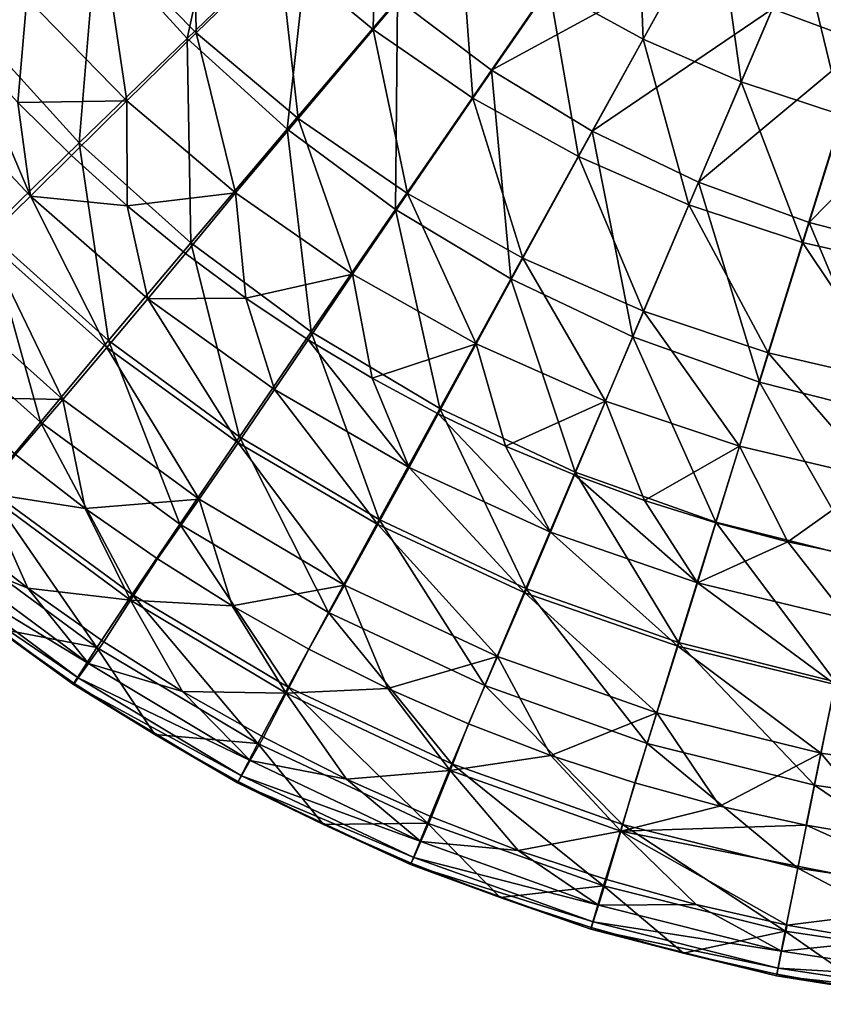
# Model space of a CAD drawing. Header units: inches. Extents: x -8.3 to 8.3, y -8.1 to 8.4.
# Tile 2 of 19: x -4.8 to -1.4, y -8.1 to -3.9. Entities that reach past the tile are written whole.
import ezdxf

# ---------------------------------------------------------------- set-up
doc = ezdxf.new("R2010")
doc.units = ezdxf.units.IN
doc.layers.get('0').update_dxf_attribs({"true_color": 0xc2ced6})

msp = doc.modelspace()

# ---------------------------------------------------------------- meshes
at = {"color": 7, "true_color": 0xf7fdff}
mesh = msp.add_polyface(dxfattribs=at)
corners = [(-2.3922, -4.38, 1.8382), (-2.0043, -3.6766, 1.264), (-1.6286, -3.861, 1.263), (-2.8187, -4.1204, 1.8424), (-2.3595, -3.4558, 1.2655), (0, -3.6681, 1.2618), (0, -4.2007, 1.2618), (-0.4178, -4.1777, 1.2619), (-0.6163, -3.0697, 1.2619), (-0.8313, -4.1129, 1.262), (-1.2073, -2.8832, 1.2625), (-0.9165, -2.9912, 1.2621), (-1.2363, -4.0069, 1.2623), (-1.486, -2.7469, 1.2632), (0, -3.1355, 1.2618), (-0.2018, -2.0583, 1.2618), (-1.7495, -2.5837, 1.2641), (-2.6907, -3.2008, 1.2675), (-0.4488, -4.4732, 3.3178), (-0.3846, -3.84, 2.8585), (-0.7664, -3.7884, 2.8607), (-0.6233, -3.0914, 2.4492), (-0.3128, -3.1336, 2.4481), (-0.465, -2.3219, 2.0871), (-1.1425, -3.702, 2.8648), (-1.3332, -4.312, 3.3282), (-0.8944, -4.4129, 3.3216), (-0.929, -3.0208, 2.4513), (-1.5099, -3.581, 2.8707), (-1.7619, -4.1707, 3.3377), (-1.2276, -2.922, 2.4545), (-1.8656, -3.4261, 2.8785), (-2.1768, -3.9898, 3.35), (-1.5166, -2.7956, 2.4588), (-2.4504, -4.4868, 3.8734), (-2.5746, -3.7703, 3.3653), (-2.2066, -3.238, 2.8883), (-1.7935, -2.6422, 2.4642), (-2.0557, -2.4628, 2.4709), (-2.5297, -3.018, 2.9001), (0, -3.6767, 2.745), (0, -4.2773, 3.1498), (0, -3.0148, 2.3808), (0, -2.2917, 2.0572)]
mesh.append_faces([[corners[k] for k in face] for face in [(5, 7, 14)]], dxfattribs={"vtx0": -1, "vtx1": -1, "color": 7})
mesh.append_faces([[corners[k] for k in face] for face in [(1, 0, 3), (2, 10, 11), (1, 13, 10), (12, 11, 8), (15, 14, 7), (8, 15, 7), (4, 16, 13), (18, 19, 20), (21, 20, 19), (19, 22, 21), (23, 21, 22), (24, 25, 26), (26, 20, 24), (27, 24, 20), (20, 21, 27), (28, 29, 25), (25, 24, 28), (30, 28, 24), (24, 27, 30), (31, 32, 29), (29, 28, 31), (33, 31, 28), (28, 30, 33), (34, 32, 35), (36, 35, 32), (32, 31, 36), (37, 36, 31), (31, 33, 37), (38, 39, 36), (40, 19, 18), (42, 22, 19)]], dxfattribs={"vtx0": -1, "vtx1": -1, "vtx2": -1, "color": 7})
mesh.append_faces([[corners[k] for k in face] for face in [(0, 1, 2), (3, 4, 1), (8, 7, 9), (11, 12, 2), (10, 2, 1), (8, 9, 12), (13, 1, 4), (16, 4, 17), (18, 41, 40), (19, 40, 42), (22, 42, 43)]], dxfattribs={"vtx0": -1, "vtx2": -1, "color": 7})
mesh.append_faces([[corners[k] for k in face] for face in [(5, 6, 7)]], dxfattribs={"vtx2": -1, "color": 7})
mesh = msp.add_polyface(dxfattribs=at)
corners = [(-6.1236, -4.4052, 7.2562), (-6.5067, -4.2161, 7.2834), (-6.0492, -4.8309, 7.1952), (-5.8932, -4.6987, 7.2141), (-5.2766, -5.1231, 4.4519), (-5.7733, -4.5824, 4.4939), (-5.4208, -4.2988, 3.7936), (-4.994, -3.9586, 3.1213), (-4.5652, -4.4282, 3.1004), (-4.9545, -4.8071, 3.763), (-4.4931, -3.562, 2.477), (-6.5141, -4.1945, 5.2823), (-6.0516, -4.8096, 5.2222), (-6.2557, -4.9804, 5.9786), (-6.2154, -3.9953, 4.5397), (-5.8358, -3.7468, 3.827), (-5.3754, -3.4489, 3.1442), (-4.8342, -3.1017, 2.4913), (-6.1952, -3.1565, 3.8629), (-5.4293, -4.336, 6.8663), (-5.6519, -4.5111, 7.1056), (-5.1682, -5.0386, 7.0295), (-5.2256, -4.1732, 6.4962), (-4.9621, -4.8402, 6.7926), (-4.7722, -4.655, 6.4241), (-5.8452, -3.7883, 6.9464), (-6.0815, -3.9389, 7.1881), (-5.6305, -3.6489, 6.5745), (-6.2058, -3.2021, 7.0319), (-6.4529, -3.3272, 7.2763), (-5.9831, -3.0867, 6.6584), (-6.3392, -4.1007, 7.2998), (-4.825, -4.2584, 5.9589), (-5.0407, -4.0228, 5.9953), (-4.3618, -4.6964, 5.8911), (-4.5985, -4.4831, 5.9241), (-5.245, -3.7767, 6.0333), (-5.4374, -3.5207, 6.0727), (-5.6174, -3.2553, 6.1135), (-4.7869, -3.8158, 5.2676), (-4.467, -3.5588, 4.5971), (-4.8251, -3.1172, 4.6455), (-4.3639, -4.2504, 5.2106), (-5.1675, -3.3409, 5.3297)]
mesh.append_faces([[corners[k] for k in face] for face in [(0, 2, 3)]], dxfattribs={"vtx0": -1, "vtx1": -1, "color": 7})
mesh.append_faces([[corners[k] for k in face] for face in [(0, 1, 2), (4, 5, 6), (7, 8, 9), (9, 6, 7), (8, 7, 10), (11, 12, 13), (14, 5, 12), (12, 11, 14), (15, 6, 5), (5, 14, 15), (16, 7, 6), (6, 15, 16), (17, 10, 7), (7, 16, 17), (18, 15, 14), (19, 20, 21), (22, 19, 23), (23, 24, 22), (25, 26, 20), (20, 19, 25), (27, 25, 19), (19, 22, 27), (28, 29, 26), (26, 25, 28), (25, 27, 30), (26, 0, 20), (33, 22, 24), (37, 27, 22), (39, 40, 41), (42, 39, 32), (43, 36, 39)]], dxfattribs={"vtx0": -1, "vtx1": -1, "vtx2": -1, "color": 7})
mesh.append_faces([[corners[k] for k in face] for face in [(26, 31, 0), (20, 0, 3), (24, 32, 33), (24, 34, 35), (24, 35, 32), (22, 36, 37), (27, 37, 38), (42, 32, 35), (39, 33, 32), (43, 37, 36), (39, 36, 33)]], dxfattribs={"vtx0": -1, "vtx2": -1, "color": 7})
mesh.append_faces([[corners[k] for k in face] for face in [(33, 36, 22)]], dxfattribs={"vtx1": -1, "vtx2": -1, "color": 7})
mesh = msp.add_polyface(dxfattribs=at)
corners = [(-2.221, -5.2507, 2.4274), (-2.7367, -5.0059, 2.4341), (-2.3922, -4.38, 1.8382), (-2.8187, -4.1204, 1.8424), (-3.2263, -4.7118, 2.4424), (-3.6852, -4.3709, 2.4524), (-3.5823, -5.2297, 3.0654), (-4.0931, -4.8532, 3.0817), (-3.2177, -3.8201, 1.8476), (-4.5652, -4.4282, 3.1004), (-4.4414, -5.267, 3.7356), (-4.1088, -3.9864, 2.464), (-3.5853, -3.4818, 1.8538), (-4.4931, -3.562, 2.477), (-3.9178, -3.109, 1.8607), (-2.6907, -3.2008, 1.2675), (-2.3595, -3.4558, 1.2655), (-4.3618, -4.6964, 5.8911), (-4.275, -5.0901, 6.3589), (-4.1153, -4.8978, 5.8599), (-4.7722, -4.655, 6.4241), (-2.4504, -4.4868, 3.8734), (-2.6862, -4.917, 4.4485), (-2.1752, -5.1423, 4.424), (-2.8975, -4.2389, 3.8953), (-3.1754, -4.644, 4.4783), (-2.5746, -3.7703, 3.3653), (-3.638, -4.3251, 4.5131), (-3.9028, -4.6413, 5.1594), (-3.4081, -4.9855, 5.1142), (-3.3209, -3.9491, 3.9212), (-2.9515, -3.5134, 3.3835), (-4.07, -3.9625, 4.5529), (-4.3639, -4.2504, 5.2106), (-3.7167, -3.6193, 3.9508), (-3.3041, -3.221, 3.4044), (-4.467, -3.5588, 4.5971), (-4.7869, -3.8158, 5.2676), (-4.0811, -3.2518, 3.9839), (-3.8598, -5.087, 5.8305), (-4.5985, -4.4831, 5.9241)]
mesh.append_faces([[corners[k] for k in face] for face in [(17, 18, 19)]], dxfattribs={"vtx0": -1, "vtx1": -1, "color": 7})
mesh.append_faces([[corners[k] for k in face] for face in [(0, 1, 2), (3, 2, 1), (1, 4, 3), (5, 4, 6), (6, 7, 5), (8, 3, 4), (4, 5, 8), (9, 7, 10), (11, 5, 7), (7, 9, 11), (12, 8, 5), (5, 11, 12), (13, 11, 9), (14, 12, 11), (11, 13, 14), (16, 3, 8), (15, 8, 12), (20, 18, 17), (21, 22, 23), (24, 25, 22), (22, 21, 24), (26, 24, 21), (27, 28, 29), (29, 25, 27), (30, 27, 25), (25, 24, 30), (31, 30, 24), (24, 26, 31), (32, 33, 28), (28, 27, 32), (34, 32, 27), (27, 30, 34), (35, 34, 30), (30, 31, 35), (36, 37, 33), (33, 32, 36), (38, 36, 32), (32, 34, 38), (28, 33, 17)]], dxfattribs={"vtx0": -1, "vtx1": -1, "vtx2": -1, "color": 7})
mesh.append_faces([[corners[k] for k in face] for face in [(8, 15, 16), (28, 19, 39), (28, 17, 19), (33, 40, 17)]], dxfattribs={"vtx0": -1, "vtx2": -1, "color": 7})
mesh = msp.add_polyface(dxfattribs=at)
corners = [(-0.9903, -4.8907, 1.831), (-0.4975, -4.9661, 1.8302), (-0.5685, -5.6684, 2.4172), (-1.1317, -5.5834, 2.4191), (-1.4735, -4.7669, 1.8325), (-1.6843, -5.4437, 2.4225), (-1.9423, -4.5962, 1.8349), (-2.221, -5.2507, 2.4274), (-2.3922, -4.38, 1.8382), (0, -4.9927, 1.8299), (0, -5.3562, 2.1209), (0, -4.6075, 1.5435), (0, -4.2007, 1.2618), (-0.4178, -4.1777, 1.2619), (-0.8313, -4.1129, 1.262), (-1.2363, -4.0069, 1.2623), (-1.6286, -3.861, 1.263), (-1.0072, -4.9649, 3.8318), (-1.1048, -5.4444, 4.3914), (-0.5545, -5.5196, 4.3834), (-0.5054, -5.0331, 3.8261), (-0.8944, -4.4129, 3.3216), (-0.4488, -4.4732, 3.3178), (-0.7664, -3.7884, 2.8607), (-1.1874, -5.8514, 5.0004), (-1.6465, -5.3184, 4.405), (-1.5012, -4.8508, 3.8416), (-1.3332, -4.312, 3.3282), (-2.1752, -5.1423, 4.424), (-2.3365, -5.5242, 5.0434), (-1.7692, -5.7149, 5.0183), (-1.9836, -4.6911, 3.8554), (-1.7619, -4.1707, 3.3377), (-2.6862, -4.917, 4.4485), (-2.4504, -4.4868, 3.8734), (-2.1768, -3.9898, 3.35), (0, -5.7122, 4.6079), (0, -5.2951, 4.0812), (0, -4.8168, 3.5952), (0, -4.2773, 3.1498)]
mesh.append_faces([[corners[k] for k in face] for face in [(0, 1, 2), (2, 3, 0), (4, 0, 3), (3, 5, 4), (6, 4, 5), (5, 7, 6), (8, 6, 7), (1, 10, 2), (1, 13, 11), (13, 1, 0), (14, 0, 4), (15, 4, 6), (16, 6, 8), (17, 18, 19), (19, 20, 17), (21, 17, 20), (20, 22, 21), (23, 21, 22), (24, 18, 25), (26, 25, 18), (18, 17, 26), (27, 26, 17), (17, 21, 27), (28, 29, 30), (30, 25, 28), (31, 28, 25), (25, 26, 31), (32, 31, 26), (26, 27, 32), (29, 28, 33), (28, 31, 34), (35, 34, 31), (31, 32, 35), (39, 22, 20), (37, 20, 19)]], dxfattribs={"vtx0": -1, "vtx1": -1, "vtx2": -1, "color": 7})
mesh.append_faces([[corners[k] for k in face] for face in [(0, 14, 13), (4, 15, 14), (6, 16, 15), (19, 36, 37), (20, 37, 38), (20, 38, 39)]], dxfattribs={"vtx0": -1, "vtx2": -1, "color": 7})
mesh.append_faces([[corners[k] for k in face] for face in [(12, 11, 13)]], dxfattribs={"vtx1": -1, "color": 7})
mesh.append_faces([[corners[k] for k in face] for face in [(9, 10, 1), (11, 9, 1)]], dxfattribs={"vtx1": -1, "vtx2": -1, "color": 7})
mesh = msp.add_polyface(dxfattribs=at)
corners = [(-4.9644, -5.912, 7.0401), (-5.0931, -6.0743, 7.0169), (-4.7827, -6.3166, 6.9821), (-5.3913, -5.8172, 7.0538), (-4.3476, -6.368, 6.9747), (-5.5335, -5.398, 7.1139), (-4.5406, -5.9786, 7.0306), (-5.1192, -5.5068, 7.0982), (-4.8358, -5.7498, 7.0634), (-5.3904, -5.2502, 7.135), (-5.2173, -6.2161, 6.8731), (-4.5694, -6.6968, 6.8036), (-4.5263, -6.6364, 6.893), (-5.168, -6.1603, 6.9615), (-5.2411, -6.2419, 6.7516), (-4.59, -6.7245, 6.6816), (-5.8149, -5.6744, 6.9513), (-4.4607, -6.5434, 6.9496), (-5.7598, -5.6238, 7.0388), (-4.9197, -6.4865, 6.5608), (-5.2395, -6.2375, 6.5969), (-4.5881, -6.7196, 6.5269), (-5.5467, -5.9732, 6.6353), (-4.9595, -5.8892, 5.1171), (-4.3406, -6.3437, 5.0731), (-4.4902, -6.5683, 5.7884), (-5.1293, -6.0976, 5.8447), (-4.7302, -5.6124, 4.4141), (-5.5317, -5.3763, 5.167), (-5.2766, -5.1231, 4.4519), (-4.9545, -4.8071, 3.763), (-4.4414, -5.267, 3.7356), (-4.5652, -4.4282, 3.1004), (-5.4208, -4.2988, 3.7936), (-4.9621, -4.8402, 6.7926), (-5.1682, -5.0386, 7.0295), (-4.6352, -5.5161, 6.9607), (-4.4482, -5.2962, 6.7258), (-4.7722, -4.655, 6.4241), (-5.4293, -4.336, 6.8663)]
mesh.append_faces([[corners[k] for k in face] for face in [(8, 0, 6), (20, 14, 22), (8, 36, 7), (7, 35, 9)]], dxfattribs={"vtx0": -1, "vtx1": -1, "color": 7})
mesh.append_faces([[corners[k] for k in face] for face in [(2, 4, 0), (0, 5, 3), (6, 0, 4), (5, 0, 7), (10, 11, 12), (12, 13, 10), (14, 15, 11), (11, 10, 14), (16, 10, 13), (13, 12, 2), (18, 13, 1), (14, 19, 15), (23, 24, 25), (25, 26, 23), (24, 23, 27), (28, 23, 26), (29, 27, 23), (23, 28, 29), (30, 31, 27), (27, 29, 30), (31, 30, 32), (33, 30, 29), (25, 19, 26), (34, 35, 36), (36, 37, 34), (38, 34, 37), (35, 34, 39), (35, 7, 36)]], dxfattribs={"vtx0": -1, "vtx1": -1, "vtx2": -1, "color": 7})
mesh.append_faces([[corners[k] for k in face] for face in [(0, 1, 2), (12, 17, 2), (13, 2, 1), (14, 20, 19), (26, 19, 20), (26, 20, 22), (36, 8, 6)]], dxfattribs={"vtx0": -1, "vtx2": -1, "color": 7})
mesh.append_faces([[corners[k] for k in face] for face in [(3, 1, 0), (8, 7, 0), (7, 9, 5), (19, 21, 15), (21, 19, 25)]], dxfattribs={"vtx1": -1, "vtx2": -1, "color": 7})
mesh = msp.add_polyface(dxfattribs=at)
corners = [(-3.0378, -5.5545, 3.0517), (-2.4648, -5.8244, 3.0406), (-2.6737, -6.3174, 3.6744), (-3.2955, -6.0256, 3.6911), (-2.7367, -5.0059, 2.4341), (-2.221, -5.2507, 2.4274), (-3.5823, -5.2297, 3.0654), (-3.8867, -5.6744, 3.7116), (-3.2263, -4.7118, 2.4424), (-4.7302, -5.6124, 4.4141), (-4.1394, -6.0457, 4.3808), (-4.3406, -6.3437, 5.0731), (-4.4414, -5.267, 3.7356), (-4.0931, -4.8532, 3.0817), (-3.8926, -5.6998, 6.6667), (-4.058, -5.9391, 6.8996), (-3.4421, -6.3038, 6.847), (-3.3006, -6.0473, 6.6158), (-3.7386, -5.4745, 6.3012), (-3.1682, -5.8051, 6.2515), (-4.4482, -5.2962, 6.7258), (-4.6352, -5.5161, 6.9607), (-4.275, -5.0901, 6.3589), (-4.7722, -4.655, 6.4241), (-4.5406, -5.9786, 7.0306), (-4.2346, -6.1927, 6.9999), (-2.5692, -6.079, 6.2102), (-2.7592, -5.714, 5.7327), (-3.0448, -5.5773, 5.7541), (-3.324, -5.427, 5.7776), (-3.5958, -5.2635, 5.803), (-3.8598, -5.087, 5.8305), (-2.4675, -5.8368, 5.7135), (-4.1153, -4.8978, 5.8599), (-2.6862, -4.917, 4.4485), (-2.8844, -5.2805, 5.0754), (-2.3365, -5.5242, 5.0434), (-3.1754, -4.644, 4.4783), (-3.4081, -4.9855, 5.1142), (-3.9028, -4.6413, 5.1594)]
mesh.append_faces([[corners[k] for k in face] for face in [(0, 1, 2), (2, 3, 0), (4, 5, 1), (1, 0, 4), (6, 0, 3), (3, 7, 6), (8, 4, 0), (0, 6, 8), (9, 10, 11), (12, 7, 10), (10, 9, 12), (13, 6, 7), (7, 12, 13), (14, 15, 16), (16, 17, 14), (18, 14, 17), (17, 19, 18), (20, 21, 15), (15, 14, 20), (22, 20, 14), (14, 18, 22), (20, 22, 23), (24, 15, 21), (28, 19, 26), (30, 18, 19), (22, 18, 31), (34, 35, 36), (37, 38, 35), (35, 34, 37), (35, 27, 36), (35, 38, 29), (38, 39, 31)]], dxfattribs={"vtx0": -1, "vtx1": -1, "vtx2": -1, "color": 7})
mesh.append_faces([[corners[k] for k in face] for face in [(15, 24, 25), (26, 27, 28), (19, 29, 30), (26, 32, 27), (19, 28, 29), (18, 30, 31), (36, 27, 32), (35, 29, 28), (38, 30, 29), (35, 28, 27), (38, 31, 30)]], dxfattribs={"vtx0": -1, "vtx2": -1, "color": 7})
mesh.append_faces([[corners[k] for k in face] for face in [(31, 33, 22)]], dxfattribs={"vtx1": -1, "vtx2": -1, "color": 7})
mesh = msp.add_polyface(dxfattribs=at)
corners = [(-1.3618, -6.7136, 3.6524), (-0.684, -6.8146, 3.647), (-0.7285, -7.2584, 4.2898), (-1.4505, -7.1511, 4.2976), (-1.2555, -6.191, 3.0262), (-0.6306, -6.2846, 3.0228), (-1.1317, -5.5834, 2.4191), (-2.0271, -6.5474, 3.6615), (-2.1591, -6.9743, 4.3106), (-1.8689, -6.0372, 3.0321), (-1.6843, -5.4437, 2.4225), (-2.8477, -6.7297, 4.3289), (-2.2647, -7.318, 4.9794), (-2.6737, -6.3174, 3.6744), (-2.4648, -5.8244, 3.0406), (-2.221, -5.2507, 2.4274), (-1.3639, -6.7246, 6.5163), (-1.4235, -7.0155, 6.7442), (-0.715, -7.118, 6.7293), (-0.685, -6.822, 6.5019), (-1.3077, -6.448, 6.1545), (-2.0302, -6.562, 6.5402), (-2.1185, -6.8445, 6.7689), (-1.9471, -6.2939, 6.1778), (-2.6778, -6.3356, 6.5735), (-2.5692, -6.079, 6.2102), (-2.5671, -7.0252, 6.8805), (-2.2119, -7.1414, 6.8638), (-1.8513, -7.2399, 6.8497), (-0.6566, -6.5403, 6.1405), (-0.9433, -6.2367, 5.6506), (-1.2548, -6.1858, 5.6587), (-1.5635, -6.1203, 5.669), (-2.1706, -5.9456, 5.6965), (-2.4675, -5.8368, 5.7135), (-1.8691, -6.0401, 5.6816), (-1.1048, -5.4444, 4.3914), (-1.1874, -5.8514, 5.0004), (-0.596, -5.9329, 4.9897), (-1.6465, -5.3184, 4.405), (-1.7692, -5.7149, 5.0183), (-2.3365, -5.5242, 5.0434)]
mesh.append_faces([[corners[k] for k in face] for face in [(33, 23, 35)]], dxfattribs={"vtx0": -1, "vtx1": -1, "color": 7})
mesh.append_faces([[corners[k] for k in face] for face in [(0, 1, 2), (2, 3, 0), (1, 0, 4), (5, 4, 6), (7, 0, 3), (3, 8, 7), (9, 4, 0), (0, 7, 9), (10, 6, 4), (4, 9, 10), (11, 8, 12), (13, 7, 8), (14, 9, 7), (7, 13, 14), (15, 10, 9), (9, 14, 15), (16, 17, 18), (18, 19, 16), (20, 16, 19), (21, 22, 17), (17, 16, 21), (23, 21, 16), (16, 20, 23), (22, 21, 24), (21, 23, 25), (22, 28, 17), (31, 20, 29), (32, 23, 20), (34, 25, 23), (36, 37, 38), (39, 40, 37), (41, 33, 40), (37, 40, 32)]], dxfattribs={"vtx0": -1, "vtx1": -1, "vtx2": -1, "color": 7})
mesh.append_faces([[corners[k] for k in face] for face in [(22, 26, 27), (29, 30, 31), (20, 31, 32), (23, 33, 34), (23, 32, 35), (37, 32, 31), (40, 35, 32), (37, 31, 30), (41, 34, 33), (40, 33, 35)]], dxfattribs={"vtx0": -1, "vtx2": -1, "color": 7})
mesh = msp.add_polyface(dxfattribs=at)
corners = [(-3.6889, -6.7615, 6.9183), (-4.1279, -6.7542, 6.9194), (-3.7852, -6.9485, 6.8915), (-4.3476, -6.368, 6.9747), (-4.7827, -6.3166, 6.9821), (-4.4607, -6.5434, 6.9496), (-3.4333, -7.1258, 6.8661), (-3.9183, -6.3915, 6.9713), (-3.2584, -6.7415, 6.9212), (-3.5926, -6.5746, 6.9451), (-4.2346, -6.1927, 6.9999), (-4.5406, -5.9786, 7.0306), (-3.1184, -7.3901, 6.7844), (-3.8409, -7.0477, 6.8337), (-3.8774, -7.112, 6.7437), (-3.8947, -7.1414, 6.6212), (-3.1618, -7.4883, 6.5709), (-3.1479, -7.4577, 6.6937), (-4.5694, -6.6968, 6.8036), (-4.5263, -6.6364, 6.893), (-4.59, -6.7245, 6.6816), (-3.5306, -7.3179, 6.4399), (-4.2455, -6.9362, 6.4954), (-3.8927, -7.1358, 6.4664), (-4.5881, -6.7196, 6.5269), (-3.0908, -7.3121, 5.6997), (-3.8085, -6.9744, 5.7399), (-3.6809, -6.7355, 5.0352), (-2.9867, -7.0613, 5.0039), (-3.5099, -6.4192, 4.3523), (-4.3406, -6.3437, 5.0731), (-4.4902, -6.5683, 5.7884), (-4.1394, -6.0457, 4.3808), (-3.8867, -5.6744, 3.7116), (-3.2955, -6.0256, 3.6911), (-3.4421, -6.3038, 6.847), (-4.058, -5.9391, 6.8996)]
mesh.append_faces([[corners[k] for k in face] for face in [(11, 3, 10), (7, 0, 9), (5, 19, 1), (7, 36, 10)]], dxfattribs={"vtx0": -1, "vtx1": -1, "color": 7})
mesh.append_faces([[corners[k] for k in face] for face in [(1, 0, 3), (3, 0, 7), (12, 13, 14), (15, 16, 17), (17, 14, 15), (18, 14, 13), (13, 19, 18), (20, 15, 14), (14, 18, 20), (6, 13, 12), (1, 19, 13), (15, 21, 16), (20, 22, 15), (25, 26, 27), (28, 27, 29), (30, 27, 26), (26, 31, 30), (32, 29, 27), (27, 30, 32), (33, 34, 29), (29, 32, 33), (26, 25, 21), (22, 31, 26), (35, 36, 7)]], dxfattribs={"vtx0": -1, "vtx1": -1, "vtx2": -1, "color": 7})
mesh.append_faces([[corners[k] for k in face] for face in [(0, 1, 2), (3, 4, 5), (13, 6, 2), (13, 2, 1), (15, 23, 21), (20, 24, 22), (26, 21, 23), (26, 23, 22), (31, 22, 24), (35, 9, 8), (35, 7, 9)]], dxfattribs={"vtx0": -1, "vtx2": -1, "color": 7})
mesh.append_faces([[corners[k] for k in face] for face in [(5, 1, 3), (2, 6, 0), (8, 9, 0), (7, 10, 3), (22, 23, 15)]], dxfattribs={"vtx1": -1, "vtx2": -1, "color": 7})
mesh = msp.add_polyface(dxfattribs=at)
corners = [(-2.9947, -7.0888, 6.8713), (-3.0731, -7.2858, 6.8431), (-2.7055, -7.4279, 6.8227), (-3.4333, -7.1258, 6.8661), (-2.3314, -7.5519, 6.8049), (-2.2716, -7.3467, 6.8344), (-3.6889, -6.7615, 6.9183), (-3.2584, -6.7415, 6.9212), (-2.5671, -7.0252, 6.8805), (-2.9162, -6.8918, 6.8996), (-3.1479, -7.4577, 6.6937), (-2.3881, -7.7304, 6.6543), (-2.3657, -7.6604, 6.7455), (-3.1184, -7.3901, 6.7844), (-3.1618, -7.4883, 6.5709), (-2.3985, -7.7621, 6.5312), (-3.8774, -7.112, 6.7437), (-2.7819, -7.6281, 6.3948), (-2.397, -7.7554, 6.3762), (-3.5306, -7.3179, 6.4399), (-3.16, -7.4822, 6.416), (-2.9867, -7.0613, 5.0039), (-2.2647, -7.318, 4.9794), (-2.344, -7.5783, 5.668), (-3.0908, -7.3121, 5.6997), (-2.8477, -6.7297, 4.3289), (-2.1591, -6.9743, 4.3106), (-2.6737, -6.3174, 3.6744), (-3.6809, -6.7355, 5.0352), (-3.5099, -6.4192, 4.3523), (-3.2955, -6.0256, 3.6911), (-2.6778, -6.3356, 6.5735), (-2.7935, -6.6065, 6.8033), (-2.1185, -6.8445, 6.7689), (-2.5692, -6.079, 6.2102), (-2.0302, -6.562, 6.5402), (-3.3006, -6.0473, 6.6158), (-3.4421, -6.3038, 6.847), (-3.1682, -5.8051, 6.2515)]
mesh.append_faces([[corners[k] for k in face] for face in [(5, 0, 2), (6, 3, 0), (7, 6, 0), (0, 5, 8), (10, 11, 12), (12, 13, 10), (14, 15, 11), (11, 10, 14), (16, 10, 13), (2, 13, 12), (14, 17, 15), (21, 22, 23), (23, 24, 21), (22, 21, 25), (26, 25, 27), (28, 21, 24), (29, 25, 21), (30, 27, 25), (25, 29, 30), (24, 23, 17), (31, 32, 33), (34, 31, 35), (36, 37, 32), (32, 31, 36), (38, 36, 31), (31, 34, 38), (8, 33, 32), (7, 32, 37)]], dxfattribs={"vtx0": -1, "vtx1": -1, "vtx2": -1, "color": 7})
mesh.append_faces([[corners[k] for k in face] for face in [(0, 1, 2), (0, 3, 1), (12, 4, 2), (13, 2, 1), (13, 1, 3), (15, 17, 18), (14, 19, 20), (23, 18, 17), (24, 17, 20), (24, 20, 19), (32, 9, 8), (32, 7, 9)]], dxfattribs={"vtx0": -1, "vtx2": -1, "color": 7})
mesh.append_faces([[corners[k] for k in face] for face in [(2, 4, 5), (9, 7, 0), (8, 9, 0), (20, 17, 14)]], dxfattribs={"vtx1": -1, "vtx2": -1, "color": 7})
mesh = msp.add_polyface(dxfattribs=at)
corners = [(-0.767, -7.6449, 6.7916), (-1.567, -7.7445, 6.7773), (-1.1786, -7.8126, 6.7675), (-2.2716, -7.3467, 6.8344), (-2.3314, -7.5519, 6.8049), (-1.9515, -7.6576, 6.7898), (-1.4864, -7.3208, 6.8381), (-1.1178, -7.3836, 6.8291), (-1.8513, -7.2399, 6.8497), (-2.2119, -7.1414, 6.8638), (-2.5671, -7.0252, 6.8805), (-1.6051, -7.9277, 6.6257), (-0.8065, -8.0477, 6.6084), (-0.799, -7.9747, 6.7002), (-1.5901, -7.8559, 6.7173), (-1.6121, -7.9601, 6.5024), (-0.81, -8.0805, 6.4849), (-2.3881, -7.7304, 6.6543), (-2.3657, -7.6604, 6.7455), (-2.3985, -7.7621, 6.5312), (-1.2116, -8.0229, 6.3372), (-2.0064, -7.8639, 6.3604), (-1.611, -7.9531, 6.3474), (-2.397, -7.7554, 6.3762), (-1.5215, -7.5035, 4.9618), (-0.7643, -7.6161, 4.9512), (-0.7912, -7.8877, 5.6312), (-1.575, -7.7708, 5.6451), (-1.4505, -7.1511, 4.2976), (-0.7285, -7.2584, 4.2898), (-2.2647, -7.318, 4.9794), (-2.344, -7.5783, 5.668), (-2.1591, -6.9743, 4.3106), (-1.4235, -7.0155, 6.7442), (-2.1185, -6.8445, 6.7689), (-0.715, -7.118, 6.7293)]
mesh.append_faces([[corners[k] for k in face] for face in [(6, 3, 0), (0, 3, 1), (11, 12, 13), (13, 14, 11), (15, 16, 12), (12, 11, 15), (17, 11, 14), (14, 18, 17), (19, 15, 11), (11, 17, 19), (13, 2, 14), (18, 14, 5), (15, 20, 16), (19, 21, 15), (24, 25, 26), (26, 27, 24), (28, 29, 25), (25, 24, 28), (30, 24, 27), (27, 31, 30), (32, 28, 24), (24, 30, 32), (26, 20, 27), (27, 21, 31), (33, 7, 35)]], dxfattribs={"vtx0": -1, "vtx1": -1, "vtx2": -1, "color": 7})
mesh.append_faces([[corners[k] for k in face] for face in [(0, 1, 2), (3, 4, 5), (14, 2, 1), (14, 1, 5), (18, 5, 4), (15, 22, 20), (19, 23, 21), (27, 20, 22), (27, 22, 21), (31, 21, 23), (33, 6, 7), (33, 8, 6), (34, 9, 8)]], dxfattribs={"vtx0": -1, "vtx2": -1, "color": 7})
mesh.append_faces([[corners[k] for k in face] for face in [(5, 1, 3), (7, 6, 0), (6, 8, 3), (9, 10, 3), (8, 9, 3), (21, 22, 15)]], dxfattribs={"vtx1": -1, "vtx2": -1, "color": 7})

doc.saveas('drawing.dxf')
